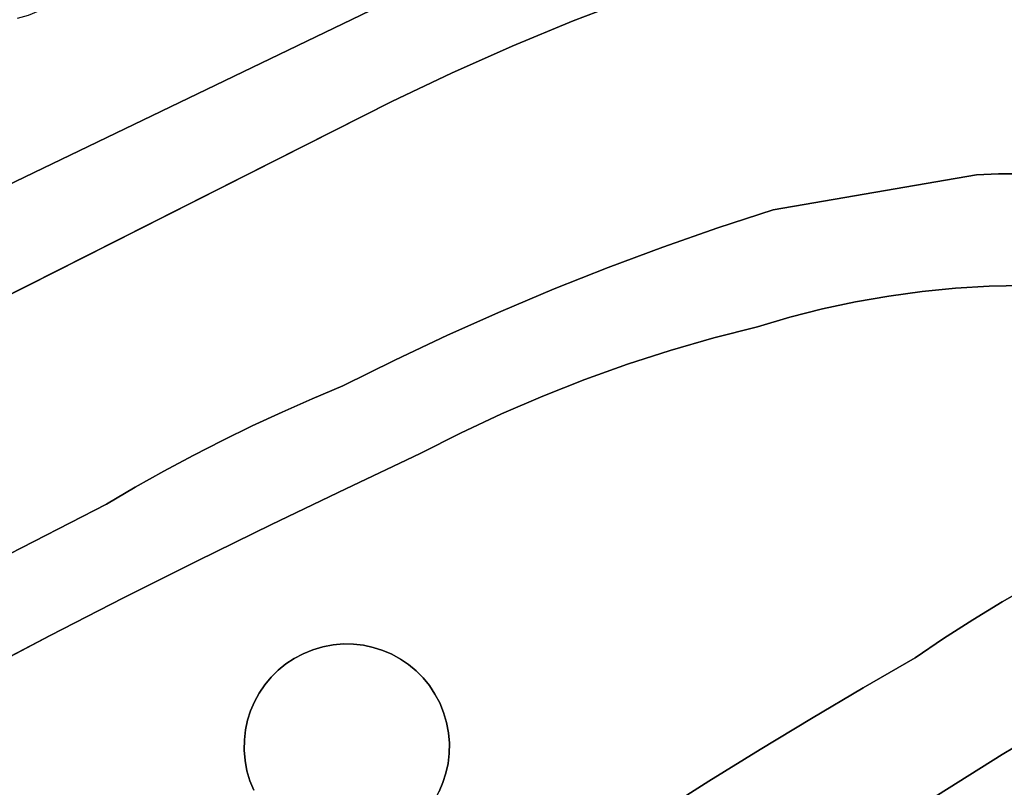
# Model space of a CAD drawing. Header units: inches. Extents: x 36.3 to 71.4, y 17.4 to 61.7.
# Tile 26 of 80: x 48.9 to 52.9, y 25.9 to 29.1. Entities that reach past the tile are written whole.
import ezdxf

# ---------------------------------------------------------------- set-up
doc = ezdxf.new("R2010")
doc.units = ezdxf.units.IN
doc.layers.add('SURFACES_FOR_SKETCHUP', color=7, linetype='Continuous')

msp = doc.modelspace()

# ---------------------------------------------------------------- linework, layer by layer
at = {"layer": 'SURFACES_FOR_SKETCHUP'}
for points, invisible_edges in [([(52.6204, 29.5038), (52.7997, 28.4163), (52.8006, 29.5366)], 3), ([(52.8895, 28.42), (52.8006, 29.5366), (52.7997, 28.4163)], 3), ([(52.8006, 29.5366), (52.8895, 28.42), (52.9285, 29.5509)], 3), ([(52.9793, 28.4211), (52.9285, 29.5509), (52.8895, 28.42)], 3), ([(48.4555, 28.2064), (50.3881, 28.7183), (51.1533, 29.5056)], 3), ([(51.1533, 29.5056), (49.0457, 29.1645), (48.4555, 28.2064)], 3), ([(50.6345, 28.8358), (51.1533, 29.5056), (50.3881, 28.7183)], 3), ([(50.8839, 28.9466), (51.1533, 29.5056), (50.6345, 28.8358)], 3), ([(51.1361, 29.0508), (51.1533, 29.5056), (50.8839, 28.9466)], 3), ([(51.1361, 29.0508), (51.391, 29.1482), (51.1533, 29.5056)], 10), ([(52.6204, 29.5038), (52.4411, 29.4664), (52.7997, 28.4163)], 10), ([(52.263, 29.4246), (52.7997, 28.4163), (52.4411, 29.4664)], 3), ([(52.0859, 29.3782), (52.7997, 28.4163), (52.263, 29.4246)], 3), ([(52.0859, 29.3782), (51.9101, 29.3274), (51.96, 28.2728)], 10), ([(51.96, 28.2728), (52.7997, 28.4163), (52.0859, 29.3782)], 10), ([(51.9101, 29.3274), (51.7357, 29.2721), (51.96, 28.2728)], 10), ([(51.7357, 29.2721), (51.5626, 29.2123), (51.96, 28.2728)], 10), ([(51.5626, 29.2123), (51.391, 29.1482), (51.732, 28.1982)], 10), ([(51.732, 28.1982), (51.96, 28.2728), (51.5626, 29.2123)], 10), ([(49.0107, 29.1365), (48.4555, 28.2064), (49.0457, 29.1645)], 3), ([(49.0107, 29.1365), (48.9725, 29.1118), (48.4555, 28.2064)], 10), ([(51.1361, 29.0508), (51.5055, 28.1189), (51.391, 29.1482)], 3), ([(51.5055, 28.1189), (51.732, 28.1982), (51.391, 29.1482)], 10), ([(48.9725, 29.1118), (48.9315, 29.0907), (48.4555, 28.2064)], 10), ([(48.9315, 29.0907), (48.8878, 29.0735), (48.4555, 28.2064)], 10), ([(48.8878, 29.0735), (48.8425, 29.0609), (48.4555, 28.2064)], 10), ([(50.8839, 28.9466), (51.2808, 28.035), (51.1361, 29.0508)], 3), ([(51.5055, 28.1189), (51.1361, 29.0508), (51.2808, 28.035)], 3), ([(50.8839, 28.9466), (50.6345, 28.8358), (51.058, 27.9464)], 10), ([(51.2808, 28.035), (50.8839, 28.9466), (51.058, 27.9464)], 3), ([(50.3881, 28.7183), (50.837, 27.8533), (50.6345, 28.8358)], 3), ([(51.058, 27.9464), (50.6345, 28.8358), (50.837, 27.8533)], 3), ([(50.3881, 28.7183), (48.4555, 28.2064), (46.2615, 26.6365)], 3), ([(46.2615, 26.6365), (49.212, 27.0598), (50.3881, 28.7183)], 3), ([(49.3295, 27.1288), (50.3881, 28.7183), (49.212, 27.0598)], 3), ([(49.4483, 27.1956), (50.3881, 28.7183), (49.3295, 27.1288)], 3), ([(49.5683, 27.26), (50.3881, 28.7183), (49.4483, 27.1956)], 3), ([(49.6895, 27.3221), (50.3881, 28.7183), (49.5683, 27.26)], 3), ([(49.8119, 27.3818), (50.3881, 28.7183), (49.6895, 27.3221)], 3), ([(49.9355, 27.4392), (50.3881, 28.7183), (49.8119, 27.3818)], 3), ([(49.9355, 27.4392), (50.0602, 27.4941), (50.3881, 28.7183)], 10), ([(50.0602, 27.4941), (50.1859, 27.5467), (50.3881, 28.7183)], 10), ([(50.4009, 27.6534), (50.3881, 28.7183), (50.1859, 27.5467)], 3), ([(50.6179, 27.7556), (50.3881, 28.7183), (50.4009, 27.6534)], 3), ([(50.837, 27.8533), (50.3881, 28.7183), (50.6179, 27.7556)], 3), ([(52.7997, 28.4163), (51.96, 28.2728), (52.437, 27.9171)], 10), ([(52.437, 27.9171), (52.5747, 27.9359), (52.7997, 28.4163)], 10), ([(52.5747, 27.9359), (52.7131, 27.9494), (52.7997, 28.4163)], 10), ([(52.7131, 27.9494), (52.8519, 27.9576), (52.7997, 28.4163)], 10), ([(52.8895, 28.42), (52.7997, 28.4163), (52.8519, 27.9576)], 10), ([(52.8519, 27.9576), (52.9912, 27.9606), (52.8895, 28.42)], 10), ([(52.9793, 28.4211), (52.8895, 28.42), (52.9912, 27.9606)], 10), ([(51.732, 28.1982), (52.0294, 27.8297), (51.96, 28.2728)], 3), ([(52.3001, 27.8932), (51.96, 28.2728), (52.1642, 27.864)], 3), ([(52.1642, 27.864), (51.96, 28.2728), (52.0294, 27.8297)], 3), ([(52.3001, 27.8932), (52.437, 27.9171), (51.96, 28.2728)], 10), ([(51.5055, 28.1189), (51.7153, 27.7443), (51.732, 28.1982)], 3), ([(51.8959, 27.7902), (51.732, 28.1982), (51.7153, 27.7443)], 3), ([(52.0294, 27.8297), (51.732, 28.1982), (51.8959, 27.7902)], 3), ([(51.2808, 28.035), (51.5364, 27.6928), (51.5055, 28.1189)], 3), ([(51.7153, 27.7443), (51.5055, 28.1189), (51.5364, 27.6928)], 3), ([(51.058, 27.9464), (51.3593, 27.6357), (51.2808, 28.035)], 3), ([(51.5364, 27.6928), (51.2808, 28.035), (51.3593, 27.6357)], 3), ([(50.837, 27.8533), (51.0111, 27.5049), (51.058, 27.9464)], 3), ([(51.1842, 27.573), (51.058, 27.9464), (51.0111, 27.5049)], 3), ([(51.3593, 27.6357), (51.058, 27.9464), (51.1842, 27.573)], 3), ([(52.5747, 27.9359), (52.437, 27.9171), (52.9053, 26.657)], 10), ([(52.7131, 27.9494), (52.5747, 27.9359), (53.0289, 26.7276)], 10), ([(52.9053, 26.657), (53.0289, 26.7276), (52.5747, 27.9359)], 10), ([(52.8519, 27.9576), (52.7131, 27.9494), (53.1544, 26.795)], 10), ([(53.0289, 26.7276), (53.1544, 26.795), (52.7131, 27.9494)], 10), ([(52.9912, 27.9606), (52.8519, 27.9576), (53.5069, 27.3512)], 10), ([(53.1544, 26.795), (53.5069, 27.3512), (52.8519, 27.9576)], 11), ([(52.437, 27.9171), (52.3001, 27.8932), (52.9053, 26.657)], 10), ([(50.6179, 27.7556), (50.8402, 27.4313), (50.837, 27.8533)], 3), ([(51.0111, 27.5049), (50.837, 27.8533), (50.8402, 27.4313)], 3), ([(52.0294, 27.8297), (52.6635, 26.5062), (52.1642, 27.864)], 3), ([(52.3001, 27.8932), (52.1642, 27.864), (52.7834, 26.5832)], 10), ([(52.7834, 26.5832), (52.1642, 27.864), (52.6635, 26.5062)], 3), ([(52.7834, 26.5832), (52.9053, 26.657), (52.3001, 27.8932)], 10), ([(51.8959, 27.7902), (52.5455, 26.4261), (52.0294, 27.8297)], 3), ([(52.6635, 26.5062), (52.0294, 27.8297), (52.5455, 26.4261)], 3), ([(51.7153, 27.7443), (52.3313, 26.302), (51.8959, 27.7902)], 3), ([(52.5455, 26.4261), (51.8959, 27.7902), (52.3313, 26.302)], 3), ([(50.4009, 27.6534), (50.6716, 27.3523), (50.6179, 27.7556)], 3), ([(50.8402, 27.4313), (50.6179, 27.7556), (50.6716, 27.3523)], 3), ([(51.5364, 27.6928), (52.3313, 26.302), (51.7153, 27.7443)], 3), ([(51.3593, 27.6357), (52.1183, 26.1759), (51.5364, 27.6928)], 3), ([(52.3313, 26.302), (51.5364, 27.6928), (52.1183, 26.1759)], 3), ([(50.1859, 27.5467), (50.5055, 27.2679), (50.4009, 27.6534)], 3), ([(50.6716, 27.3523), (50.4009, 27.6534), (50.5055, 27.2679)], 3), ([(51.1842, 27.573), (51.9064, 26.0479), (51.3593, 27.6357)], 3), ([(52.1183, 26.1759), (51.3593, 27.6357), (51.9064, 26.0479)], 3), ([(51.0111, 27.5049), (51.9064, 26.0479), (51.1842, 27.573)], 3), ([(50.0602, 27.4941), (50.1978, 27.1231), (50.1859, 27.5467)], 3), ([(50.5055, 27.2679), (50.1859, 27.5467), (50.1978, 27.1231)], 3), ([(49.9355, 27.4392), (50.1978, 27.1231), (50.0602, 27.4941)], 3), ([(50.8402, 27.4313), (50.5659, 26.2771), (51.0111, 27.5049)], 3), ([(50.5659, 26.2771), (51.6958, 25.9178), (51.0111, 27.5049)], 11), ([(51.9064, 26.0479), (51.0111, 27.5049), (51.6958, 25.9178)], 3), ([(49.8119, 27.3818), (49.8913, 26.9758), (49.9355, 27.4392)], 3), ([(50.1978, 27.1231), (49.9355, 27.4392), (49.8913, 26.9758)], 3), ([(50.543, 26.3116), (50.8402, 27.4313), (50.517, 26.3434)], 3), ([(50.6716, 27.3523), (50.517, 26.3434), (50.8402, 27.4313)], 3), ([(50.5659, 26.2771), (50.8402, 27.4313), (50.543, 26.3116)], 3), ([(49.6895, 27.3221), (49.8913, 26.9758), (49.8119, 27.3818)], 3), ([(50.5055, 27.2679), (50.4882, 26.3723), (50.6716, 27.3523)], 3), ([(50.517, 26.3434), (50.6716, 27.3523), (50.4882, 26.3723)], 3), ([(49.5683, 27.26), (49.8913, 26.9758), (49.6895, 27.3221)], 3), ([(49.4483, 27.1956), (49.5861, 26.8258), (49.5683, 27.26)], 3), ([(49.8913, 26.9758), (49.5683, 27.26), (49.5861, 26.8258)], 3), ([(50.1978, 27.1231), (50.3503, 26.4568), (50.5055, 27.2679)], 3), ([(50.3877, 26.4407), (50.5055, 27.2679), (50.3503, 26.4568)], 3), ([(50.4233, 26.4212), (50.5055, 27.2679), (50.3877, 26.4407)], 3), ([(50.4569, 26.3983), (50.5055, 27.2679), (50.4233, 26.4212)], 3), ([(50.4882, 26.3723), (50.5055, 27.2679), (50.4569, 26.3983)], 3), ([(49.3295, 27.1288), (49.5861, 26.8258), (49.4483, 27.1956)], 3), ([(49.212, 27.0598), (49.5861, 26.8258), (49.3295, 27.1288)], 3), ([(49.8913, 26.9758), (50.1883, 26.4833), (50.1978, 27.1231)], 3), ([(50.2302, 26.4826), (50.1978, 27.1231), (50.1883, 26.4833)], 3), ([(50.2713, 26.4779), (50.1978, 27.1231), (50.2302, 26.4826)], 3), ([(50.3114, 26.4692), (50.1978, 27.1231), (50.2713, 26.4779)], 3), ([(50.3503, 26.4568), (50.1978, 27.1231), (50.3114, 26.4692)], 3), ([(49.212, 27.0598), (46.2615, 26.6365), (46.5757, 25.7069)], 3), ([(46.5757, 25.7069), (48.0799, 26.0371), (49.212, 27.0598)], 3), ([(48.3784, 26.2), (49.212, 27.0598), (48.0799, 26.0371)], 3), ([(48.6783, 26.3603), (49.212, 27.0598), (48.3784, 26.2)], 3), ([(48.9796, 26.518), (49.212, 27.0598), (48.6783, 26.3603)], 3), ([(49.2822, 26.6732), (49.212, 27.0598), (48.9796, 26.518)], 3), ([(49.5861, 26.8258), (49.212, 27.0598), (49.2822, 26.6732)], 3), ([(49.5861, 26.8258), (49.9854, 26.4237), (49.8913, 26.9758)], 3), ([(50.1883, 26.4833), (49.8913, 26.9758), (50.1459, 26.4797)], 3), ([(50.0618, 26.4594), (49.8913, 26.9758), (50.0224, 26.4433)], 3), ([(50.0224, 26.4433), (49.8913, 26.9758), (49.9854, 26.4237)], 3), ([(50.1033, 26.4717), (49.8913, 26.9758), (50.0618, 26.4594)], 3), ([(50.1459, 26.4797), (49.8913, 26.9758), (50.1033, 26.4717)], 3), ([(49.2822, 26.6732), (49.8413, 26.2811), (49.5861, 26.8258)], 3), ([(49.8642, 26.3147), (49.5861, 26.8258), (49.8413, 26.2811)], 3), ([(49.9191, 26.3748), (49.5861, 26.8258), (49.8901, 26.346)], 3), ([(49.9509, 26.4008), (49.5861, 26.8258), (49.9191, 26.3748)], 3), ([(49.8901, 26.346), (49.5861, 26.8258), (49.8642, 26.3147)], 3), ([(49.9854, 26.4237), (49.5861, 26.8258), (49.9509, 26.4008)], 3), ([(53.0289, 26.7276), (52.9053, 26.657), (53.3443, 26.2946)], 10), ([(48.9796, 26.518), (49.7846, 26.1291), (49.2822, 26.6732)], 3), ([(49.8413, 26.2811), (49.2822, 26.6732), (49.8218, 26.2455)], 3), ([(49.7933, 26.1692), (49.2822, 26.6732), (49.7846, 26.1291)], 3), ([(49.8057, 26.2081), (49.2822, 26.6732), (49.7933, 26.1692)], 3), ([(49.8218, 26.2455), (49.2822, 26.6732), (49.8057, 26.2081)], 3), ([(52.9053, 26.657), (52.7834, 26.5832), (52.9051, 26.0274)], 10), ([(52.9051, 26.0274), (53.3443, 26.2946), (52.9053, 26.657)], 10), ([(52.6635, 26.5062), (52.9051, 26.0274), (52.7834, 26.5832)], 3), ([(48.6783, 26.3603), (49.7828, 26.0037), (48.9796, 26.518)], 3), ([(49.7792, 26.0461), (48.9796, 26.518), (49.7828, 26.0037)], 3), ([(49.7799, 26.0879), (48.9796, 26.518), (49.7792, 26.0461)], 3), ([(49.7846, 26.1291), (48.9796, 26.518), (49.7799, 26.0879)], 3), ([(50.1459, 26.4797), (50.1033, 26.4717), (50.3877, 26.4407)], 10), ([(50.1459, 26.4797), (50.3114, 26.4692), (50.1883, 26.4833)], 3), ([(50.3503, 26.4568), (50.3114, 26.4692), (50.1459, 26.4797)], 10), ([(50.3877, 26.4407), (50.3503, 26.4568), (50.1459, 26.4797)], 10), ([(50.2713, 26.4779), (50.1883, 26.4833), (50.3114, 26.4692)], 3), ([(50.2713, 26.4779), (50.2302, 26.4826), (50.1883, 26.4833)], 8), ([(52.5455, 26.4261), (52.9051, 26.0274), (52.6635, 26.5062)], 3), ([(50.1033, 26.4717), (49.8413, 26.2811), (49.7908, 25.9611)], 11), ([(49.7908, 25.9611), (50.5634, 25.8392), (50.1033, 26.4717)], 11), ([(49.8413, 26.2811), (50.1033, 26.4717), (49.8642, 26.3147)], 3), ([(50.1033, 26.4717), (50.0618, 26.4594), (49.8642, 26.3147)], 10), ([(49.8642, 26.3147), (50.0618, 26.4594), (49.8901, 26.346)], 3), ([(49.8901, 26.346), (50.0618, 26.4594), (49.9191, 26.3748)], 3), ([(50.0618, 26.4594), (50.0224, 26.4433), (49.9191, 26.3748)], 10), ([(49.9509, 26.4008), (49.9191, 26.3748), (50.0224, 26.4433)], 10), ([(50.0224, 26.4433), (49.9854, 26.4237), (49.9509, 26.4008)], 8), ([(50.4233, 26.4212), (50.3877, 26.4407), (50.1033, 26.4717)], 10), ([(50.6139, 26.1592), (50.4233, 26.4212), (50.1033, 26.4717)], 11), ([(50.6139, 26.1592), (50.1033, 26.4717), (50.5634, 25.8392)], 11), ([(50.4233, 26.4212), (50.6139, 26.1592), (50.4569, 26.3983)], 3), ([(50.6139, 26.1592), (50.6016, 26.2007), (50.4569, 26.3983)], 10), ([(50.4569, 26.3983), (50.6016, 26.2007), (50.4882, 26.3723)], 3), ([(52.5455, 26.4261), (52.3313, 26.302), (52.9051, 26.0274)], 10), ([(48.6783, 26.3603), (48.3784, 26.2), (49.1663, 24.7281)], 10), ([(49.1663, 24.7281), (49.8191, 25.8802), (48.6783, 26.3603)], 11), ([(49.8031, 25.9195), (48.6783, 26.3603), (49.8191, 25.8802)], 3), ([(49.7908, 25.9611), (48.6783, 26.3603), (49.8031, 25.9195)], 3), ([(49.7828, 26.0037), (48.6783, 26.3603), (49.7908, 25.9611)], 3), ([(50.4882, 26.3723), (50.6016, 26.2007), (50.517, 26.3434)], 3), ([(50.543, 26.3116), (50.517, 26.3434), (50.5856, 26.2401)], 10), ([(50.6016, 26.2007), (50.5856, 26.2401), (50.517, 26.3434)], 10), ([(50.5856, 26.2401), (50.5659, 26.2771), (50.543, 26.3116)], 8), ([(49.8413, 26.2811), (49.8218, 26.2455), (49.7908, 25.9611)], 10), ([(50.5856, 26.2401), (51.6958, 25.9178), (50.5659, 26.2771)], 3), ([(52.3313, 26.302), (52.1183, 26.1759), (52.4695, 25.7547)], 10), ([(52.4695, 25.7547), (52.9051, 26.0274), (52.3313, 26.302)], 10), ([(52.9051, 26.0274), (54.1111, 25.6963), (53.3443, 26.2946)], 3), ([(49.8218, 26.2455), (49.8057, 26.2081), (49.7828, 26.0037)], 10), ([(49.7828, 26.0037), (49.7908, 25.9611), (49.8218, 26.2455)], 10), ([(50.5856, 26.2401), (50.6016, 26.2007), (51.6958, 25.9178)], 10), ([(49.0382, 24.6995), (49.1663, 24.7281), (48.3784, 26.2)], 10), ([(48.9107, 24.6689), (49.0382, 24.6995), (48.3784, 26.2)], 10), ([(48.9107, 24.6689), (48.3784, 26.2), (48.7836, 24.6362)], 3), ([(49.8057, 26.2081), (49.7933, 26.1692), (49.7828, 26.0037)], 10), ([(51.4864, 25.7858), (51.6958, 25.9178), (50.6016, 26.2007)], 10), ([(50.6016, 26.2007), (50.6139, 26.1592), (51.4864, 25.7858)], 10), ([(49.7846, 26.1291), (49.7792, 26.0461), (49.7933, 26.1692)], 3), ([(49.7828, 26.0037), (49.7933, 26.1692), (49.7792, 26.0461)], 3), ([(50.5634, 25.8392), (50.5829, 25.8748), (50.6139, 26.1592)], 10), ([(50.6219, 26.1166), (50.6139, 26.1592), (50.5829, 25.8748)], 10), ([(50.6139, 26.1592), (50.6219, 26.1166), (51.4864, 25.7858)], 10), ([(52.1183, 26.1759), (51.9064, 26.0479), (52.4695, 25.7547)], 10), ([(49.7846, 26.1291), (49.7799, 26.0879), (49.7792, 26.0461)], 8), ([(50.5829, 25.8748), (50.599, 25.9122), (50.6219, 26.1166)], 10), ([(50.599, 25.9122), (50.6114, 25.9511), (50.6219, 26.1166)], 10), ([(50.6219, 26.1166), (50.6114, 25.9511), (50.6255, 26.0742)], 3), ([(50.6219, 26.1166), (50.6255, 26.0742), (51.4864, 25.7858)], 10), ([(50.6201, 25.9912), (50.6255, 26.0742), (50.6114, 25.9511)], 3), ([(50.6201, 25.9912), (50.6248, 26.0323), (50.6255, 26.0742)], 8), ([(50.6255, 26.0742), (50.6248, 26.0323), (51.2783, 25.6518)], 10), ([(51.2783, 25.6518), (51.4864, 25.7858), (50.6255, 26.0742)], 10), ([(50.6248, 26.0323), (50.6201, 25.9912), (51.2783, 25.6518)], 10), ([(51.9064, 26.0479), (51.6958, 25.9178), (52.0375, 25.4765)], 10), ([(52.0375, 25.4765), (52.4695, 25.7547), (51.9064, 26.0479)], 10), ([(52.9051, 26.0274), (52.4695, 25.7547), (53.7588, 24.9518)], 10), ([(54.1111, 25.6963), (52.9051, 26.0274), (53.7588, 24.9518)], 3), ([(50.6201, 25.9912), (50.6114, 25.9511), (51.2783, 25.6518)], 10), ([(49.7908, 25.9611), (49.8031, 25.9195), (49.9478, 25.7219)], 10), ([(49.9814, 25.6991), (49.7908, 25.9611), (49.9478, 25.7219)], 3), ([(50.3014, 25.6486), (50.5634, 25.8392), (49.7908, 25.9611)], 11), ([(49.7908, 25.9611), (49.9814, 25.6991), (50.3014, 25.6486)], 11), ([(50.599, 25.9122), (51.0714, 25.5158), (50.6114, 25.9511)], 3), ([(51.0714, 25.5158), (51.2783, 25.6518), (50.6114, 25.9511)], 10), ([(49.9165, 25.7479), (49.8031, 25.9195), (49.8877, 25.7769)], 3), ([(49.9478, 25.7219), (49.8031, 25.9195), (49.9165, 25.7479)], 3), ([(49.8031, 25.9195), (49.8191, 25.8802), (49.8877, 25.7769)], 10), ([(50.5829, 25.8748), (51.0714, 25.5158), (50.599, 25.9122)], 3), ([(51.6958, 25.9178), (51.4864, 25.7858), (52.0375, 25.4765)], 10)]:
    msp.add_3dface(points, dxfattribs=dict(at, invisible_edges=invisible_edges))

doc.saveas('drawing.dxf')
